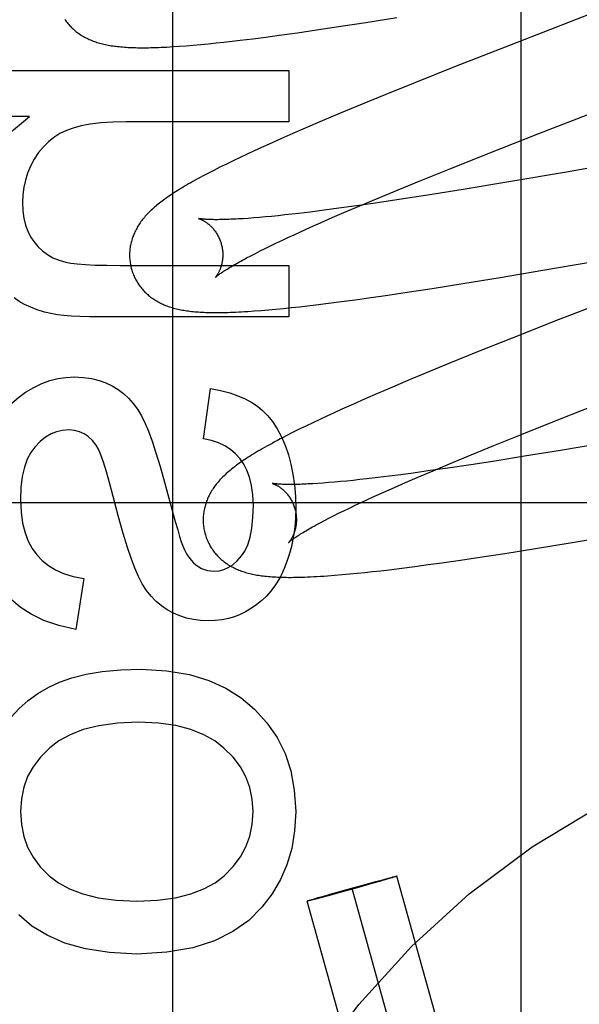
# Model space of a CAD drawing. Header units: inches. Extents: x 0 to 243, y 0 to 157.
# Tile 24 of 63: x 85.019 to 85.14, y 80.57 to 80.781. Entities that reach past the tile are written whole.
import ezdxf

# ---------------------------------------------------------------- set-up
doc = ezdxf.new("R2010")
doc.units = ezdxf.units.IN
doc.header["$LTSCALE"] = 13.357143
doc.header["$MEASUREMENT"] = 0
doc.linetypes.add('HIDDEN', pattern=[0.2, 0.1, -0.1])
doc.layers.add('DEFAULT_2', color=8, linetype='HIDDEN')
doc.layers.add('RIGHTHAND_DOOR_ASSEMBLY', color=7, linetype='CONTINUOUS')

msp = doc.modelspace()

# ---------------------------------------------------------------- linework, layer by layer
at = {"layer": 'DEFAULT_2', "color": 8, "linetype": 'HIDDEN'}
for p, q in [((85.12702, 80.37265), (85.12702, 80.97745)), ((85.16362, 80.79033), (85.12489, 80.77532)), ((85.08833, 80.77926), (85.09371, 80.7801)), ((85.09371, 80.7801), (85.10035, 80.78116)), ((85.07513, 80.77734), (85.07906, 80.77789)), ((85.07906, 80.77789), (85.08311, 80.77848)), ((85.08311, 80.77848), (85.08833, 80.77926)), ((85.05669, 80.77522), (85.05829, 80.77536)), ((85.05829, 80.77536), (85.05992, 80.77552)), ((85.05992, 80.77552), (85.06158, 80.77569)), ((85.06158, 80.77569), (85.06327, 80.77587)), ((85.06327, 80.77587), (85.065, 80.77606)), ((85.065, 80.77606), (85.06676, 80.77627)), ((85.06676, 80.77627), (85.06947, 80.7766)), ((85.06947, 80.7766), (85.07226, 80.77696)), ((85.07226, 80.77696), (85.07513, 80.77734)), ((85.12489, 80.77532), (85.11276, 80.77056)), ((85.05369, 80.77499), (85.05515, 80.77509)), ((85.05515, 80.77509), (85.05669, 80.77522)), ((85.01201, 80.76981), (85.0772, 80.76981)), ((85.0772, 80.76981), (85.0772, 80.75876)), ((85.11276, 80.77056), (85.1042, 80.76714)), ((85.1042, 80.76714), (85.09797, 80.76463)), ((85.09797, 80.76463), (85.09294, 80.76257)), ((85.13081, 80.75626), (85.15201, 80.76449)), ((85.08808, 80.76055), (85.08431, 80.75897)), ((85.09294, 80.76257), (85.08808, 80.76055)), ((85.02158, 80.75992), (85.01201, 80.75992)), ((85.0772, 80.75876), (85.04227, 80.75876)), ((85.08431, 80.75897), (85.08067, 80.75741)), ((85.08067, 80.75741), (85.07803, 80.75626)), ((85.07546, 80.75513), (85.07297, 80.75402)), ((85.07803, 80.75626), (85.07546, 80.75513)), ((85.11994, 80.75199), (85.13081, 80.75626)), ((85.17878, 80.75534), (85.13672, 80.74801)), ((85.06978, 80.75256), (85.06824, 80.75185)), ((85.07135, 80.75328), (85.06978, 80.75256)), ((85.07297, 80.75402), (85.07135, 80.75328)), ((85.06525, 80.75043), (85.0638, 80.74972)), ((85.06673, 80.75114), (85.06525, 80.75043)), ((85.06824, 80.75185), (85.06673, 80.75114)), ((85.11155, 80.74865), (85.11994, 80.75199)), ((85.06108, 80.74835), (85.05984, 80.74772)), ((85.0624, 80.74902), (85.06108, 80.74835)), ((85.0638, 80.74972), (85.0624, 80.74902)), ((85.1055, 80.7462), (85.11155, 80.74865)), ((85.13672, 80.74801), (85.12397, 80.74583)), ((85.10064, 80.74422), (85.1055, 80.7462)), ((85.12397, 80.74583), (85.11499, 80.74434)), ((85.09598, 80.74228), (85.10064, 80.74422)), ((85.11499, 80.74434), (85.10741, 80.74312)), ((85.09241, 80.74078), (85.09598, 80.74228)), ((85.09716, 80.74155), (85.09329, 80.74098)), ((85.10219, 80.74231), (85.09716, 80.74155)), ((85.10741, 80.74312), (85.10219, 80.74231)), ((85.08177, 80.73943), (85.07937, 80.73915)), ((85.08427, 80.73975), (85.08177, 80.73943)), ((85.08687, 80.74009), (85.08427, 80.73975)), ((85.08956, 80.74046), (85.08687, 80.74009)), ((85.08898, 80.73932), (85.09241, 80.74078)), ((85.09329, 80.74098), (85.08956, 80.74046)), ((85.06847, 80.73808), (85.06736, 80.738)), ((85.06965, 80.73817), (85.06847, 80.73808)), ((85.07088, 80.73827), (85.06965, 80.73817)), ((85.07216, 80.73838), (85.07088, 80.73827)), ((85.0735, 80.73851), (85.07216, 80.73838)), ((85.07489, 80.73865), (85.0735, 80.73851)), ((85.07634, 80.7388), (85.07489, 80.73865)), ((85.07783, 80.73897), (85.07634, 80.7388)), ((85.07937, 80.73915), (85.07783, 80.73897)), ((85.08414, 80.73721), (85.08651, 80.73825)), ((85.08651, 80.73825), (85.08898, 80.73932)), ((85.0783, 80.73457), (85.07969, 80.73521)), ((85.07969, 80.73521), (85.08186, 80.73619)), ((85.08186, 80.73619), (85.08414, 80.73721)), ((85.13416, 80.72737), (85.17998, 80.73535)), ((85.07443, 80.73275), (85.07567, 80.73334)), ((85.07567, 80.73334), (85.07696, 80.73395)), ((85.07696, 80.73395), (85.0783, 80.73457)), ((85.07001, 80.73056), (85.07103, 80.73108)), ((85.07103, 80.73108), (85.07211, 80.73162)), ((85.07211, 80.73162), (85.07325, 80.73218)), ((85.07325, 80.73218), (85.07443, 80.73275)), ((85.06813, 80.72958), (85.06904, 80.73006)), ((85.06904, 80.73006), (85.07001, 80.73056)), ((85.04104, 80.728), (85.0772, 80.728)), ((85.0772, 80.728), (85.0772, 80.71695)), ((85.12249, 80.72541), (85.13416, 80.72737)), ((85.11454, 80.72411), (85.12249, 80.72541)), ((85.10257, 80.72223), (85.10792, 80.72306)), ((85.10792, 80.72306), (85.11454, 80.72411)), ((85.15395, 80.72368), (85.13493, 80.71628)), ((85.08851, 80.72023), (85.0914, 80.72062)), ((85.0914, 80.72062), (85.09435, 80.72103)), ((85.09435, 80.72103), (85.0984, 80.72161)), ((85.0984, 80.72161), (85.10257, 80.72223)), ((85.06976, 80.71821), (85.07124, 80.71833)), ((85.07124, 80.71833), (85.0728, 80.71846)), ((85.0728, 80.71846), (85.07442, 80.7186)), ((85.07442, 80.7186), (85.07607, 80.71876)), ((85.07607, 80.71876), (85.07775, 80.71894)), ((85.07775, 80.71894), (85.07945, 80.71912)), ((85.07945, 80.71912), (85.08119, 80.71932)), ((85.08119, 80.71932), (85.08297, 80.71953)), ((85.08297, 80.71953), (85.0857, 80.71987)), ((85.0857, 80.71987), (85.08851, 80.72023)), ((85.0772, 80.71695), (85.03681, 80.71695)), ((85.13493, 80.71628), (85.1251, 80.71239)), ((85.1251, 80.71239), (85.11767, 80.70942)), ((85.11767, 80.70942), (85.11151, 80.70692)), ((85.11151, 80.70692), (85.10654, 80.70488)), ((85.10654, 80.70488), (85.10269, 80.70327)), ((85.05891, 80.6908), (85.06038, 80.7016)), ((85.09896, 80.70169), (85.09624, 80.70052)), ((85.10269, 80.70327), (85.09896, 80.70169)), ((85.0936, 80.69937), (85.09103, 80.69824)), ((85.09624, 80.70052), (85.0936, 80.69937)), ((85.13559, 80.69514), (85.14644, 80.69941)), ((85.09103, 80.69824), (85.08854, 80.69713)), ((85.08535, 80.69567), (85.08382, 80.69495)), ((85.08693, 80.6964), (85.08535, 80.69567)), ((85.08854, 80.69713), (85.08693, 80.6964)), ((85.12722, 80.69181), (85.13559, 80.69514)), ((85.08086, 80.69354), (85.07942, 80.69284)), ((85.08232, 80.69425), (85.08086, 80.69354)), ((85.08382, 80.69495), (85.08232, 80.69425)), ((85.07801, 80.69214), (85.07664, 80.69145)), ((85.07942, 80.69284), (85.07801, 80.69214)), ((85.12118, 80.68937), (85.12722, 80.69181)), ((85.11633, 80.68739), (85.12118, 80.68937)), ((85.14682, 80.69024), (85.13544, 80.68832)), ((85.11168, 80.68546), (85.11633, 80.68739)), ((85.12773, 80.68706), (85.12136, 80.68604)), ((85.13544, 80.68832), (85.12773, 80.68706)), ((85.1113, 80.68451), (85.10751, 80.68397)), ((85.10812, 80.68395), (85.11168, 80.68546)), ((85.11623, 80.68525), (85.1113, 80.68451)), ((85.12136, 80.68604), (85.11623, 80.68525)), ((85.09627, 80.68249), (85.09394, 80.68221)), ((85.0987, 80.68279), (85.09627, 80.68249)), ((85.10124, 80.68311), (85.0987, 80.68279)), ((85.10387, 80.68346), (85.10124, 80.68311)), ((85.10224, 80.68143), (85.1047, 80.68249)), ((85.10751, 80.68397), (85.10387, 80.68346)), ((85.1047, 80.68249), (85.10812, 80.68395)), ((85.05053, 80.68152), (85.05284, 80.67309)), ((85.08343, 80.68123), (85.08236, 80.68116)), ((85.08455, 80.68131), (85.08343, 80.68123)), ((85.08573, 80.6814), (85.08455, 80.68131)), ((85.08697, 80.6815), (85.08573, 80.6814)), ((85.08826, 80.68162), (85.08697, 80.6815)), ((85.0896, 80.68175), (85.08826, 80.68162)), ((85.091, 80.68189), (85.0896, 80.68175)), ((85.09244, 80.68205), (85.091, 80.68189)), ((85.09394, 80.68221), (85.09244, 80.68205)), ((85.0976, 80.67938), (85.09987, 80.68039)), ((85.09987, 80.68039), (85.10224, 80.68143)), ((85.09405, 80.67776), (85.09544, 80.6784)), ((85.09544, 80.6784), (85.0976, 80.67938)), ((85.47722, 80.67705), (84.97722, 80.67705)), ((85.09019, 80.67595), (85.09143, 80.67654)), ((85.09143, 80.67654), (85.09271, 80.67714)), ((85.09271, 80.67714), (85.09405, 80.67776)), ((85.08578, 80.67376), (85.0868, 80.67428)), ((85.0868, 80.67428), (85.08788, 80.67482)), ((85.08788, 80.67482), (85.08901, 80.67537)), ((85.08901, 80.67537), (85.09019, 80.67595)), ((85.08391, 80.67278), (85.08481, 80.67326)), ((85.08481, 80.67326), (85.08578, 80.67376)), ((85.138, 80.66857), (85.14843, 80.67032)), ((85.13009, 80.66728), (85.138, 80.66857)), ((85.11818, 80.66541), (85.12351, 80.66623)), ((85.12351, 80.66623), (85.13009, 80.66728)), ((85.1014, 80.66306), (85.1042, 80.66342)), ((85.1042, 80.66342), (85.10707, 80.66381)), ((85.10707, 80.66381), (85.11001, 80.66422)), ((85.11001, 80.66422), (85.11404, 80.6648)), ((85.11404, 80.6648), (85.11818, 80.66541)), ((85.08701, 80.66153), (85.0886, 80.66167)), ((85.0886, 80.66167), (85.0902, 80.66181)), ((85.0902, 80.66181), (85.09182, 80.66197)), ((85.09182, 80.66197), (85.09348, 80.66214)), ((85.09348, 80.66214), (85.09517, 80.66232)), ((85.09517, 80.66232), (85.09691, 80.66252)), ((85.09691, 80.66252), (85.09868, 80.66273)), ((85.09868, 80.66273), (85.1014, 80.66306)), ((85.03319, 80.66084), (85.03147, 80.64991)), ((85.09308, 80.59511), (85.09585, 80.59587)), ((85.09662, 80.59588), (85.09497, 80.5954)), ((85.09585, 80.59587), (85.09755, 80.59632)), ((85.09803, 80.59629), (85.09662, 80.59588)), ((85.09755, 80.59632), (85.09853, 80.59658)), ((85.09881, 80.59652), (85.09803, 80.59629)), ((85.09853, 80.59658), (85.09912, 80.59673)), ((85.09936, 80.59668), (85.09881, 80.59652)), ((85.09912, 80.59673), (85.09951, 80.59683)), ((85.09963, 80.59676), (85.09936, 80.59668)), ((85.09951, 80.59683), (85.09976, 80.5969)), ((85.09986, 80.59684), (85.09963, 80.59676)), ((85.09976, 80.5969), (85.09991, 80.59693)), ((85.09999, 80.59688), (85.09986, 80.59684)), ((85.10011, 80.59692), (85.09999, 80.59688)), ((85.13923, 80.45734), (85.10039, 80.59703)), ((85.08655, 80.59329), (85.08964, 80.59416)), ((85.09187, 80.59453), (85.08843, 80.59358)), ((85.08964, 80.59416), (85.09308, 80.59511)), ((85.1296, 80.45466), (85.09076, 80.59435)), ((85.09497, 80.5954), (85.09187, 80.59453)), ((85.11996, 80.45198), (85.08112, 80.59167)), ((85.08141, 80.59178), (85.08152, 80.59181)), ((85.08152, 80.59181), (85.08165, 80.59186)), ((85.08175, 80.5918), (85.0816, 80.59176)), ((85.08165, 80.59186), (85.08188, 80.59193)), ((85.082, 80.59186), (85.08175, 80.5918)), ((85.08188, 80.59193), (85.08216, 80.59201)), ((85.08239, 80.59196), (85.082, 80.59186)), ((85.08216, 80.59201), (85.0827, 80.59218)), ((85.08298, 80.59211), (85.08239, 80.59196)), ((85.0827, 80.59218), (85.08348, 80.59241)), ((85.08397, 80.59237), (85.08298, 80.59211)), ((85.08348, 80.59241), (85.08489, 80.59282)), ((85.08566, 80.59282), (85.08397, 80.59237)), ((85.08489, 80.59282), (85.08655, 80.59329)), ((85.08843, 80.59358), (85.08566, 80.59282))]:
    msp.add_line(p, q, dxfattribs=at)
for points in [[(85.02914, 80.78076), (85.02929, 80.78053), (85.02945, 80.78031), (85.02962, 80.78009), (85.02979, 80.77988), (85.02997, 80.77967), (85.03015, 80.77947), (85.03033, 80.77927), (85.03052, 80.77907), (85.03071, 80.77889), (85.03091, 80.7787), (85.03111, 80.77852), (85.03131, 80.77835), (85.03152, 80.77818), (85.03173, 80.77801), (85.03195, 80.77785), (85.03217, 80.77769), (85.0324, 80.77753), (85.03263, 80.77738), (85.03287, 80.77724), (85.03311, 80.77709), (85.03336, 80.77695), (85.03361, 80.77682), (85.03387, 80.77669), (85.03413, 80.77656), (85.03439, 80.77644), (85.03465, 80.77633), (85.03492, 80.77622), (85.0352, 80.77611), (85.03547, 80.77601), (85.03576, 80.77591), (85.03604, 80.77582), (85.03633, 80.77573), (85.03662, 80.77565), (85.03692, 80.77557), (85.03722, 80.77549), (85.03753, 80.77542), (85.03784, 80.77535), (85.03815, 80.77528), (85.03847, 80.77522), (85.03879, 80.77517), (85.03911, 80.77511), (85.03945, 80.77506), (85.03978, 80.77502), (85.04012, 80.77497), (85.04047, 80.77493), (85.04082, 80.7749), (85.04117, 80.77486), (85.04154, 80.77483), (85.04191, 80.7748), (85.04229, 80.77478), (85.04268, 80.77475), (85.04307, 80.77473), (85.04348, 80.77472), (85.04389, 80.7747), (85.04432, 80.77469), (85.04475, 80.77468), (85.0452, 80.77468), (85.04566, 80.77467), (85.04613, 80.77467), (85.04661, 80.77468), (85.04711, 80.77468), (85.04762, 80.77469), (85.04815, 80.77471), (85.04869, 80.77472), (85.04925, 80.77474), (85.04982, 80.77477), (85.05042, 80.77479), (85.05103, 80.77482), (85.05166, 80.77486), (85.05232, 80.7749), (85.05369, 80.77499)], [(85.01053, 80.73923), (85.01088, 80.74353), (85.01179, 80.74743), (85.01324, 80.7509), (85.01532, 80.75407), (85.01811, 80.75709), (85.02158, 80.75992)], [(85.04227, 80.75876), (85.03941, 80.75869), (85.03685, 80.75853), (85.03461, 80.75825), (85.03265, 80.75789), (85.03095, 80.75744), (85.0295, 80.75692)], [(85.0295, 80.75692), (85.02809, 80.75624), (85.0268, 80.75543), (85.02562, 80.75451), (85.02454, 80.75344), (85.02352, 80.75219), (85.02258, 80.75077)], [(85.02258, 80.75077), (85.02179, 80.74929), (85.02116, 80.7478), (85.02067, 80.74629), (85.02033, 80.74475), (85.02012, 80.74313), (85.02005, 80.74145)], [(85.05984, 80.74772), (85.05926, 80.74741), (85.05869, 80.74711), (85.05815, 80.74682), (85.05762, 80.74653), (85.05712, 80.74625), (85.05663, 80.74598), (85.05616, 80.74571), (85.0557, 80.74545), (85.05526, 80.7452), (85.05483, 80.74495), (85.05442, 80.7447), (85.05401, 80.74446), (85.05363, 80.74422), (85.05325, 80.74399), (85.05288, 80.74376), (85.05253, 80.74353), (85.05218, 80.7433), (85.05184, 80.74308), (85.05151, 80.74286), (85.05119, 80.74264), (85.05088, 80.74242), (85.05058, 80.7422), (85.05028, 80.74199), (85.05, 80.74178), (85.04971, 80.74156), (85.04944, 80.74135), (85.04917, 80.74114), (85.04891, 80.74092), (85.04865, 80.74071), (85.0484, 80.7405)], [(85.02005, 80.74145), (85.02013, 80.7397), (85.02035, 80.7381), (85.02071, 80.73665), (85.02119, 80.73534), (85.02178, 80.73415), (85.02249, 80.73309)], [(85.0484, 80.7405), (85.04816, 80.74028), (85.04792, 80.74007), (85.04768, 80.73985), (85.04746, 80.73963), (85.04723, 80.73941), (85.04701, 80.73919), (85.0468, 80.73897), (85.0466, 80.73875), (85.04639, 80.73852), (85.0462, 80.73829), (85.04601, 80.73807), (85.04582, 80.73784), (85.04564, 80.7376), (85.04547, 80.73737), (85.0453, 80.73713), (85.04514, 80.7369), (85.04499, 80.73666), (85.04483, 80.73641), (85.04469, 80.73617), (85.04455, 80.73592), (85.04442, 80.73568), (85.04429, 80.73543), (85.04417, 80.73518), (85.04405, 80.73493), (85.04395, 80.73468), (85.04385, 80.73443), (85.04375, 80.73418), (85.04366, 80.73392), (85.04358, 80.73367), (85.0435, 80.73341), (85.04342, 80.73315), (85.04336, 80.73289), (85.0433, 80.73263), (85.04324, 80.73236), (85.04319, 80.7321), (85.04315, 80.73183), (85.04311, 80.73156), (85.04308, 80.73129), (85.04306, 80.73101), (85.04304, 80.73074), (85.04303, 80.73046), (85.04303, 80.73019), (85.04303, 80.72991), (85.04304, 80.72963), (85.04306, 80.72936), (85.04308, 80.72908), (85.04312, 80.7288), (85.04315, 80.72853), (85.0432, 80.72825), (85.04325, 80.72798), (85.04331, 80.72771), (85.04337, 80.72743), (85.04344, 80.7272)], [(85.05786, 80.73803), (85.05785, 80.73803), (85.05784, 80.73803), (85.05785, 80.73803), (85.05786, 80.73803), (85.05788, 80.73802), (85.05791, 80.73801), (85.05795, 80.738), (85.05799, 80.73798), (85.05804, 80.73797), (85.0581, 80.73795), (85.05816, 80.73792), (85.05823, 80.7379), (85.0583, 80.73787), (85.05838, 80.73783), (85.05846, 80.7378), (85.05854, 80.73775), (85.05863, 80.73771), (85.05873, 80.73766), (85.05883, 80.73761), (85.05893, 80.73755), (85.05903, 80.73749), (85.05914, 80.73743), (85.05925, 80.73736), (85.05936, 80.73728), (85.05948, 80.7372), (85.05959, 80.73712), (85.05971, 80.73703), (85.05984, 80.73693), (85.05996, 80.73683), (85.06009, 80.73673), (85.06022, 80.73661), (85.06034, 80.7365), (85.06047, 80.73637), (85.06061, 80.73624), (85.06074, 80.7361), (85.06087, 80.73596), (85.061, 80.7358), (85.06113, 80.73564), (85.06126, 80.73548), (85.06139, 80.7353), (85.06151, 80.73512), (85.06164, 80.73494), (85.06176, 80.73474), (85.06188, 80.73455), (85.06199, 80.73434), (85.0621, 80.73413), (85.0622, 80.73391), (85.0623, 80.73369), (85.0624, 80.73347), (85.06249, 80.73324), (85.06257, 80.733), (85.06264, 80.73277), (85.0627, 80.73256)], [(85.06736, 80.738), (85.0663, 80.73794), (85.0658, 80.73791), (85.06531, 80.73789), (85.06483, 80.73787), (85.06438, 80.73785), (85.06393, 80.73783), (85.06351, 80.73782), (85.0631, 80.73781), (85.0627, 80.7378), (85.06232, 80.7378), (85.06196, 80.73779), (85.06161, 80.73779), (85.06128, 80.73779), (85.06097, 80.7378), (85.06067, 80.7378), (85.06039, 80.73781), (85.06012, 80.73782), (85.05987, 80.73783), (85.05964, 80.73784), (85.05942, 80.73785), (85.05922, 80.73787), (85.05903, 80.73788), (85.05886, 80.73789), (85.05871, 80.73791), (85.05856, 80.73792), (85.05844, 80.73794), (85.05832, 80.73795), (85.05822, 80.73797), (85.05813, 80.73798), (85.05806, 80.73799), (85.05799, 80.738), (85.05794, 80.73801), (85.0579, 80.73802), (85.05787, 80.73802), (85.05786, 80.73803)], [(85.02249, 80.73309), (85.02337, 80.73202), (85.02435, 80.7311), (85.02541, 80.73031), (85.02658, 80.72964), (85.02791, 80.72909), (85.02937, 80.72865)], [(85.0627, 80.73256), (85.06276, 80.73235), (85.06282, 80.73211), (85.06287, 80.73187), (85.06291, 80.73162), (85.06295, 80.73138), (85.06298, 80.73114), (85.063, 80.7309), (85.06301, 80.73066), (85.06302, 80.73043), (85.06302, 80.7302), (85.06302, 80.72997), (85.06301, 80.72975), (85.06299, 80.72953), (85.06297, 80.72931), (85.06295, 80.7291), (85.06292, 80.7289), (85.06288, 80.7287), (85.06285, 80.72851), (85.0628, 80.72832), (85.06276, 80.72814), (85.06271, 80.72797), (85.06266, 80.7278), (85.06261, 80.72764), (85.06256, 80.72748), (85.06251, 80.72733), (85.06245, 80.72719), (85.06239, 80.72705), (85.06234, 80.72691), (85.06228, 80.72679), (85.06222, 80.72666), (85.06216, 80.72655), (85.0621, 80.72644), (85.06204, 80.72633), (85.06199, 80.72623), (85.06193, 80.72614), (85.06188, 80.72605), (85.06182, 80.72596), (85.06177, 80.72588), (85.06172, 80.72581), (85.06167, 80.72574), (85.06162, 80.72568), (85.06158, 80.72562), (85.06154, 80.72557), (85.0615, 80.72552), (85.06147, 80.72548), (85.06144, 80.72545), (85.06141, 80.72542), (85.06139, 80.7254), (85.06138, 80.72538), (85.06137, 80.72537), (85.06136, 80.72536)], [(85.06136, 80.72536), (85.06137, 80.72537), (85.06139, 80.72539), (85.06141, 80.72541), (85.06144, 80.72544), (85.06148, 80.72547), (85.06153, 80.72551), (85.06159, 80.72556), (85.06166, 80.72562), (85.06174, 80.72568), (85.06183, 80.72575), (85.06193, 80.72583), (85.06204, 80.72592), (85.06217, 80.72601), (85.06231, 80.72611), (85.06246, 80.72622), (85.06263, 80.72634), (85.06281, 80.72646), (85.06301, 80.72659), (85.06321, 80.72673), (85.06344, 80.72687), (85.06368, 80.72702), (85.06393, 80.72718), (85.0642, 80.72735), (85.06448, 80.72752), (85.06478, 80.7277), (85.06509, 80.72789), (85.06542, 80.72808), (85.06576, 80.72827), (85.06612, 80.72848), (85.06649, 80.72869), (85.06688, 80.7289), (85.06728, 80.72912), (85.0677, 80.72935), (85.06813, 80.72958)], [(85.02937, 80.72865), (85.03042, 80.72845), (85.03181, 80.72829), (85.03354, 80.72816), (85.03564, 80.72807), (85.03814, 80.72802), (85.04104, 80.728)], [(85.04344, 80.7272), (85.0435, 80.72697), (85.04359, 80.72671), (85.04368, 80.72644), (85.04377, 80.72618), (85.04388, 80.72592), (85.04399, 80.72566), (85.04411, 80.72541), (85.04423, 80.72516), (85.04436, 80.72491), (85.04449, 80.72467), (85.04464, 80.72443), (85.04478, 80.72419), (85.04493, 80.72396), (85.04509, 80.72373), (85.04525, 80.72351), (85.04542, 80.72329), (85.04559, 80.72308), (85.04577, 80.72287), (85.04595, 80.72266), (85.04614, 80.72246), (85.04633, 80.72227), (85.04652, 80.72208), (85.04672, 80.7219), (85.04692, 80.72172), (85.04712, 80.72154), (85.04733, 80.72137), (85.04755, 80.7212), (85.04776, 80.72104), (85.04799, 80.72088), (85.04821, 80.72073), (85.04845, 80.72058), (85.04869, 80.72043), (85.04893, 80.72029), (85.04918, 80.72015), (85.04943, 80.72001), (85.04969, 80.71988), (85.04995, 80.71976), (85.05021, 80.71964), (85.05048, 80.71952), (85.05075, 80.71941), (85.05103, 80.71931), (85.05131, 80.71921), (85.05159, 80.71911), (85.05188, 80.71902), (85.05217, 80.71893), (85.05246, 80.71884), (85.05276, 80.71876), (85.05306, 80.71869), (85.05337, 80.71861), (85.05368, 80.71855), (85.054, 80.71848), (85.05432, 80.71842), (85.05464, 80.71837), (85.05497, 80.71831), (85.0553, 80.71826), (85.05564, 80.71822), (85.05598, 80.71817), (85.05633, 80.71813), (85.05668, 80.7181), (85.05704, 80.71806), (85.05741, 80.71803), (85.05779, 80.718), (85.05817, 80.71798), (85.05856, 80.71796), (85.05896, 80.71794), (85.05937, 80.71792), (85.05979, 80.71791), (85.06022, 80.7179), (85.06066, 80.71789), (85.06112, 80.71789), (85.06158, 80.71788), (85.06206, 80.71788), (85.06255, 80.71789), (85.06306, 80.7179), (85.06358, 80.71791), (85.06411, 80.71792), (85.06467, 80.71794), (85.06524, 80.71796), (85.06583, 80.71798), (85.06643, 80.71801), (85.06706, 80.71804), (85.0677, 80.71808), (85.06837, 80.71812), (85.06976, 80.71821)], [(85.02648, 80.71758), (85.0248, 80.71798), (85.02324, 80.71846), (85.02182, 80.71901), (85.02052, 80.71962), (85.01934, 80.72028), (85.01827, 80.721)], [(85.03681, 80.71695), (85.03444, 80.71697), (85.03234, 80.71702), (85.03051, 80.71711), (85.02894, 80.71723), (85.02759, 80.71739), (85.02648, 80.71758)], [(85.02072, 80.7008), (85.02246, 80.70183), (85.02419, 80.70266), (85.02591, 80.70328), (85.02763, 80.70371), (85.02938, 80.70397), (85.03116, 80.70406)], [(85.03116, 80.70406), (85.0331, 80.70396), (85.03488, 80.70372), (85.03649, 80.70333), (85.03796, 80.70281), (85.03933, 80.70216), (85.04059, 80.70138)], [(85.06038, 80.7016), (85.06255, 80.70115), (85.06451, 80.70063), (85.06627, 80.70002), (85.06784, 80.69935), (85.06923, 80.69861), (85.07045, 80.6978)], [(85.0132, 80.69152), (85.0142, 80.69357), (85.0153, 80.6954), (85.01649, 80.697), (85.01779, 80.69842), (85.0192, 80.69969), (85.02072, 80.7008)], [(85.04059, 80.70138), (85.04174, 80.70051), (85.04281, 80.69952), (85.04381, 80.69839), (85.04474, 80.69713), (85.0456, 80.6957), (85.04638, 80.69411)], [(85.07045, 80.6978), (85.07157, 80.69689), (85.07265, 80.69578), (85.07369, 80.69448), (85.07468, 80.69297), (85.0756, 80.6912), (85.07647, 80.6892)], [(85.04638, 80.69411), (85.04708, 80.69242), (85.04784, 80.69031), (85.04867, 80.68778), (85.04957, 80.68485), (85.05053, 80.68152)], [(85.02999, 80.6927), (85.02866, 80.69261), (85.02738, 80.69232), (85.02618, 80.69184), (85.02501, 80.69115), (85.02384, 80.69021), (85.02269, 80.68902)], [(85.03586, 80.68943), (85.03505, 80.69046), (85.03418, 80.69128), (85.03327, 80.6919), (85.03228, 80.69233), (85.03118, 80.6926), (85.02999, 80.6927)], [(85.07664, 80.69145), (85.07598, 80.69111), (85.07535, 80.69077), (85.07473, 80.69045), (85.07414, 80.69014), (85.07358, 80.68983), (85.07303, 80.68953), (85.0725, 80.68924), (85.07199, 80.68895), (85.0715, 80.68867), (85.07103, 80.6884), (85.07057, 80.68813), (85.07013, 80.68786), (85.0697, 80.6876), (85.06928, 80.68735), (85.06888, 80.6871), (85.06849, 80.68685), (85.06811, 80.6866), (85.06775, 80.68636), (85.06739, 80.68612), (85.06704, 80.68589), (85.06671, 80.68565), (85.06638, 80.68542), (85.06606, 80.68519), (85.06575, 80.68495), (85.06544, 80.68472), (85.06515, 80.68449), (85.06486, 80.68426), (85.06458, 80.68403), (85.06431, 80.6838)], [(85.02269, 80.68902), (85.02182, 80.68784), (85.02108, 80.6864), (85.02047, 80.6847), (85.02001, 80.6827), (85.01973, 80.68037), (85.01962, 80.67772)], [(85.03882, 80.68118), (85.0381, 80.68373), (85.03745, 80.68577), (85.03686, 80.68737), (85.03633, 80.6886), (85.03586, 80.68943)], [(85.06675, 80.68648), (85.06577, 80.68756), (85.06466, 80.6885), (85.06346, 80.68929), (85.06211, 80.68994), (85.06059, 80.69044), (85.05891, 80.6908)], [(85.07647, 80.6892), (85.0771, 80.68736), (85.07764, 80.68536), (85.07808, 80.68321), (85.0784, 80.6809), (85.0786, 80.67841), (85.07868, 80.67576)], [(85.06959, 80.67655), (85.06948, 80.67881), (85.06921, 80.68081), (85.06878, 80.68255), (85.06821, 80.68407), (85.06754, 80.68538), (85.06675, 80.68648)], [(85.06431, 80.6838), (85.06404, 80.68357), (85.06378, 80.68334), (85.06353, 80.68311), (85.06329, 80.68288), (85.06305, 80.68265), (85.06282, 80.68242), (85.0626, 80.68219), (85.0624, 80.68197), (85.06219, 80.68174), (85.062, 80.68152), (85.06181, 80.68129), (85.06163, 80.68106), (85.06145, 80.68083), (85.06128, 80.6806), (85.06111, 80.68036), (85.06094, 80.68012), (85.06079, 80.67988), (85.06063, 80.67964), (85.06049, 80.67939), (85.06035, 80.67915), (85.06021, 80.6789), (85.06009, 80.67865), (85.05997, 80.6784), (85.05985, 80.67815), (85.05974, 80.6779), (85.05964, 80.67765), (85.05954, 80.6774), (85.05945, 80.67714), (85.05937, 80.67689), (85.05929, 80.67663), (85.05922, 80.67637), (85.05915, 80.67611), (85.05909, 80.67585), (85.05903, 80.67558), (85.05898, 80.67531), (85.05894, 80.67504), (85.05891, 80.67477), (85.05888, 80.6745), (85.05885, 80.67423), (85.05883, 80.67395), (85.05882, 80.67368), (85.05882, 80.6734), (85.05882, 80.67312), (85.05883, 80.67285), (85.05885, 80.67257), (85.05887, 80.67229), (85.05891, 80.67201), (85.05894, 80.67174), (85.05899, 80.67146), (85.05904, 80.67119), (85.0591, 80.67091), (85.05916, 80.67064), (85.05923, 80.67041)], [(85.04491, 80.66127), (85.0442, 80.6629), (85.04342, 80.66499), (85.04258, 80.66751), (85.04167, 80.67052), (85.04068, 80.67407), (85.03882, 80.68118)], [(85.07364, 80.68124), (85.07364, 80.68124), (85.07363, 80.68124), (85.07364, 80.68124), (85.07366, 80.68123), (85.07368, 80.68123), (85.07371, 80.68122), (85.07375, 80.6812), (85.0738, 80.68119), (85.07385, 80.68117), (85.0739, 80.68115), (85.07397, 80.68113), (85.07403, 80.6811), (85.07411, 80.68107), (85.07418, 80.68103), (85.07427, 80.681), (85.07435, 80.68095), (85.07444, 80.68091), (85.07454, 80.68086), (85.07463, 80.68081), (85.07474, 80.68075), (85.07484, 80.68069), (85.07495, 80.68062), (85.07506, 80.68055), (85.07517, 80.68048), (85.07528, 80.6804), (85.0754, 80.68032), (85.07552, 80.68023), (85.07564, 80.68013), (85.07577, 80.68003), (85.07589, 80.67992), (85.07602, 80.67981), (85.07615, 80.67969), (85.07628, 80.67957), (85.07641, 80.67943), (85.07654, 80.6793), (85.07667, 80.67915), (85.0768, 80.679), (85.07693, 80.67884), (85.07706, 80.67867), (85.07719, 80.6785), (85.07731, 80.67832), (85.07744, 80.67814), (85.07756, 80.67794), (85.07767, 80.67774), (85.07779, 80.67754), (85.07789, 80.67733), (85.078, 80.67711), (85.0781, 80.67689), (85.07819, 80.67667), (85.07828, 80.67644), (85.07836, 80.67621), (85.07844, 80.67597), (85.0785, 80.67577)], [(85.08236, 80.68116), (85.08136, 80.68111), (85.08088, 80.68109), (85.08041, 80.68107), (85.07996, 80.68105), (85.07953, 80.68103), (85.07911, 80.68102), (85.07871, 80.68101), (85.07833, 80.68101), (85.07796, 80.681), (85.0776, 80.681), (85.07726, 80.681), (85.07694, 80.681), (85.07664, 80.68101), (85.07635, 80.68101), (85.07607, 80.68102), (85.07581, 80.68103), (85.07557, 80.68104), (85.07535, 80.68105), (85.07514, 80.68107), (85.07494, 80.68108), (85.07476, 80.68109), (85.0746, 80.68111), (85.07444, 80.68112), (85.07431, 80.68114), (85.07419, 80.68115), (85.07408, 80.68117), (85.07398, 80.68118), (85.0739, 80.68119), (85.07383, 80.6812), (85.07377, 80.68121), (85.07372, 80.68122), (85.07368, 80.68123), (85.07366, 80.68123), (85.07364, 80.68124)], [(85.01962, 80.67772), (85.01975, 80.67507), (85.02007, 80.67271), (85.0206, 80.67065), (85.02129, 80.66886), (85.02213, 80.66728), (85.02312, 80.66593)], [(85.06707, 80.66569), (85.06777, 80.66674), (85.06837, 80.66807), (85.06887, 80.66968), (85.06926, 80.67161), (85.06949, 80.67391), (85.06959, 80.67655)], [(85.0785, 80.67577), (85.07855, 80.67556), (85.07861, 80.67532), (85.07866, 80.67508), (85.0787, 80.67483), (85.07874, 80.67459), (85.07877, 80.67435), (85.07879, 80.67411), (85.0788, 80.67387), (85.07881, 80.67364), (85.07881, 80.67341), (85.07881, 80.67318), (85.0788, 80.67296), (85.07878, 80.67274), (85.07876, 80.67252), (85.07874, 80.67231), (85.07871, 80.67211), (85.07867, 80.67191), (85.07864, 80.67172), (85.0786, 80.67153), (85.07855, 80.67135), (85.07851, 80.67118), (85.07846, 80.67101), (85.07841, 80.67085), (85.07835, 80.67069), (85.0783, 80.67054), (85.07824, 80.6704), (85.07818, 80.67026), (85.07813, 80.67012), (85.07807, 80.67), (85.07801, 80.66987), (85.07795, 80.66976), (85.07789, 80.66965), (85.07783, 80.66954), (85.07778, 80.66944), (85.07772, 80.66935), (85.07767, 80.66926), (85.07761, 80.66917), (85.07756, 80.66909), (85.07751, 80.66902), (85.07746, 80.66895), (85.07742, 80.66889), (85.07737, 80.66883), (85.07733, 80.66878), (85.07729, 80.66873), (85.07726, 80.66869), (85.07723, 80.66866), (85.0772, 80.66863), (85.07718, 80.6686), (85.07717, 80.66859), (85.07716, 80.66858), (85.07715, 80.66857)], [(85.07868, 80.67576), (85.07864, 80.67409), (85.07852, 80.67246), (85.07833, 80.67085), (85.07807, 80.66927), (85.07773, 80.66771), (85.07733, 80.66618)], [(85.05284, 80.67309), (85.05335, 80.67127), (85.05377, 80.66982), (85.05411, 80.66874), (85.05436, 80.66802)], [(85.07715, 80.66857), (85.07716, 80.66858), (85.07718, 80.6686), (85.0772, 80.66862), (85.07723, 80.66864), (85.07727, 80.66868), (85.07732, 80.66872), (85.07738, 80.66877), (85.07745, 80.66883), (85.07753, 80.66889), (85.07762, 80.66896), (85.07772, 80.66904), (85.07783, 80.66913), (85.07796, 80.66922), (85.0781, 80.66932), (85.07825, 80.66943), (85.07842, 80.66954), (85.0786, 80.66967), (85.07879, 80.6698), (85.079, 80.66993), (85.07922, 80.67008), (85.07946, 80.67023), (85.07972, 80.67039), (85.07998, 80.67055), (85.08026, 80.67073), (85.08056, 80.6709), (85.08087, 80.67109), (85.0812, 80.67128), (85.08154, 80.67148), (85.0819, 80.67168), (85.08227, 80.67189), (85.08266, 80.6721), (85.08306, 80.67232), (85.08348, 80.67255), (85.08391, 80.67278)], [(85.05923, 80.67041), (85.05929, 80.67018), (85.05938, 80.66992), (85.05947, 80.66965), (85.05956, 80.66939), (85.05967, 80.66913), (85.05978, 80.66888), (85.05989, 80.66862), (85.06002, 80.66837), (85.06015, 80.66813), (85.06028, 80.66788), (85.06042, 80.66765), (85.06056, 80.66741), (85.06072, 80.66718), (85.06087, 80.66695), (85.06103, 80.66673), (85.0612, 80.66651), (85.06137, 80.6663), (85.06155, 80.66609), (85.06173, 80.66589), (85.06191, 80.66569), (85.0621, 80.6655), (85.06229, 80.66531), (85.06249, 80.66512), (85.06269, 80.66494), (85.06289, 80.66477), (85.0631, 80.6646), (85.06331, 80.66443), (85.06353, 80.66427), (85.06375, 80.66411), (85.06398, 80.66396), (85.06421, 80.6638), (85.06445, 80.66366), (85.06469, 80.66351), (85.06494, 80.66337), (85.06519, 80.66324), (85.06544, 80.66311), (85.0657, 80.66299), (85.06596, 80.66287), (85.06623, 80.66275), (85.0665, 80.66264), (85.06677, 80.66253), (85.06705, 80.66243), (85.06733, 80.66233), (85.06761, 80.66224), (85.0679, 80.66215), (85.0682, 80.66207), (85.06849, 80.66199), (85.06879, 80.66191), (85.0691, 80.66184), (85.06941, 80.66177), (85.06972, 80.6617), (85.07004, 80.66164), (85.07036, 80.66159), (85.07069, 80.66153), (85.07102, 80.66148), (85.07136, 80.66143), (85.0717, 80.66139), (85.07206, 80.66135), (85.07242, 80.66131), (85.07279, 80.66128), (85.07317, 80.66124), (85.07356, 80.66122), (85.07396, 80.66119), (85.07437, 80.66117), (85.0748, 80.66115), (85.07524, 80.66113), (85.0757, 80.66111), (85.07617, 80.6611), (85.07665, 80.6611), (85.07715, 80.66109), (85.07767, 80.66109), (85.07821, 80.6611), (85.07876, 80.6611), (85.07933, 80.66111), (85.07992, 80.66113), (85.08054, 80.66115), (85.08117, 80.66117), (85.08183, 80.6612), (85.08252, 80.66124), (85.08322, 80.66127), (85.08395, 80.66132), (85.08469, 80.66136), (85.08546, 80.66142), (85.08701, 80.66153)], [(85.05436, 80.66802), (85.05478, 80.66702), (85.05523, 80.66614), (85.05571, 80.66539), (85.05622, 80.66474), (85.05674, 80.66419), (85.05727, 80.66374)], [(85.02312, 80.66593), (85.02428, 80.66469), (85.02563, 80.6636), (85.02714, 80.66267), (85.02888, 80.6619), (85.0309, 80.66129), (85.03319, 80.66084)], [(85.06118, 80.66243), (85.06222, 80.66251), (85.06323, 80.66276), (85.0642, 80.66317), (85.06516, 80.66378), (85.06611, 80.66462), (85.06707, 80.66569)], [(85.07733, 80.66618), (85.07685, 80.66468), (85.07634, 80.66332), (85.07581, 80.6621), (85.07527, 80.66101), (85.07471, 80.66003), (85.07414, 80.65918)], [(85.05727, 80.66374), (85.05786, 80.66333), (85.05847, 80.66301), (85.05909, 80.66276), (85.05975, 80.66258), (85.06044, 80.66247), (85.06118, 80.66243)], [(85.05111, 80.65415), (85.04989, 80.65497), (85.04874, 80.65593), (85.04767, 80.65702), (85.04668, 80.65826), (85.04576, 80.65968), (85.04491, 80.66127)], [(85.07414, 80.65918), (85.0733, 80.6581), (85.0724, 80.65709), (85.07142, 80.65615), (85.07035, 80.65528), (85.06919, 80.65447), (85.06793, 80.65372)], [(85.03147, 80.64991), (85.02784, 80.65077), (85.02464, 80.65185), (85.02192, 80.65317), (85.01958, 80.65471), (85.01753, 80.65644), (85.01579, 80.65837)], [(85.05989, 80.65175), (85.05826, 80.65183), (85.05671, 80.65203), (85.05523, 80.65237), (85.05381, 80.65283), (85.05244, 80.65342), (85.05111, 80.65415)], [(85.06793, 80.65372), (85.06676, 80.65313), (85.06552, 80.65265), (85.06422, 80.65226), (85.06286, 80.65198), (85.06141, 80.65181), (85.05989, 80.65175)], [(85.0257, 80.63757), (85.02798, 80.63864), (85.03065, 80.63955), (85.0337, 80.64031), (85.03717, 80.64088), (85.04112, 80.64123), (85.04552, 80.64138)], [(85.04552, 80.64138), (85.051, 80.64104), (85.05586, 80.64025), (85.06004, 80.63898), (85.0637, 80.6373), (85.06697, 80.63525), (85.06982, 80.63283)], [(85.01452, 80.62658), (85.01596, 80.62892), (85.01757, 80.63104), (85.01932, 80.63295), (85.02125, 80.63466), (85.02338, 80.6362), (85.0257, 80.63757)], [(85.06982, 80.63283), (85.07249, 80.62989), (85.07467, 80.62671), (85.07638, 80.62333), (85.0776, 80.61962), (85.07837, 80.61545), (85.07868, 80.61087)], [(85.04497, 80.63002), (85.04042, 80.6298), (85.03645, 80.62928), (85.03309, 80.62844), (85.03025, 80.62734), (85.02784, 80.62604), (85.02589, 80.62454)], [(85.06327, 80.62449), (85.0613, 80.62603), (85.05893, 80.62734), (85.05618, 80.62845), (85.05298, 80.62929), (85.04923, 80.6298), (85.04497, 80.63002)], [(85.02589, 80.62454), (85.02393, 80.62256), (85.02235, 80.62049), (85.02116, 80.61836), (85.02033, 80.61608), (85.01981, 80.61357), (85.01962, 80.61087)], [(85.06953, 80.61087), (85.06934, 80.61353), (85.06882, 80.61601), (85.068, 80.61828), (85.06681, 80.62042), (85.06523, 80.6225), (85.06327, 80.62449)], [(85.01962, 80.61087), (85.01981, 80.60809), (85.02033, 80.60553), (85.02116, 80.60322), (85.02233, 80.60108), (85.02388, 80.59903), (85.0258, 80.5971)], [(85.06333, 80.59711), (85.06525, 80.59906), (85.06681, 80.60113), (85.06798, 80.60327), (85.06881, 80.60558), (85.06933, 80.60812), (85.06953, 80.61087)], [(85.07868, 80.61087), (85.07843, 80.60672), (85.0778, 80.60291), (85.07678, 80.59945), (85.07538, 80.59626), (85.07359, 80.59322), (85.07142, 80.59037)], [(85.0258, 80.5971), (85.02776, 80.59558), (85.03016, 80.59429), (85.03297, 80.5932), (85.03628, 80.59237), (85.04017, 80.59186), (85.0446, 80.59165)], [(85.0446, 80.59165), (85.04903, 80.59186), (85.0529, 80.59237), (85.0562, 80.5932), (85.05899, 80.59429), (85.06138, 80.59559), (85.06333, 80.59711)], [(85.09991, 80.59693), (85.10003, 80.59696), (85.10009, 80.59697), (85.10014, 80.59698), (85.10019, 80.59699), (85.10023, 80.597), (85.10027, 80.59701), (85.1003, 80.59702), (85.10033, 80.59702), (85.10035, 80.59702), (85.10037, 80.59703), (85.10038, 80.59703), (85.10039, 80.59703), (85.10039, 80.59703)], [(85.10039, 80.59703), (85.10039, 80.59702), (85.10038, 80.59702), (85.10037, 80.59701), (85.10035, 80.597), (85.10033, 80.597), (85.10031, 80.59698), (85.10028, 80.59697), (85.10024, 80.59696), (85.1002, 80.59695), (85.10016, 80.59693), (85.10011, 80.59692)], [(85.08112, 80.59167), (85.08112, 80.59167), (85.08113, 80.59168), (85.08114, 80.59168), (85.08116, 80.59169), (85.08118, 80.5917), (85.0812, 80.59171), (85.08123, 80.59172), (85.08127, 80.59173), (85.08131, 80.59175), (85.08136, 80.59176), (85.08141, 80.59178)], [(85.0816, 80.59176), (85.08148, 80.59173), (85.08142, 80.59172), (85.08137, 80.59171), (85.08132, 80.5917), (85.08128, 80.59169), (85.08125, 80.59168), (85.08121, 80.59168), (85.08119, 80.59167), (85.08116, 80.59167), (85.08115, 80.59167), (85.08113, 80.59166), (85.08112, 80.59167), (85.08112, 80.59167)], [(85.07142, 80.59037), (85.06861, 80.58753), (85.0652, 80.58513), (85.06127, 80.58314), (85.05661, 80.58164), (85.05103, 80.5807), (85.0446, 80.58029)], [(85.0446, 80.58029), (85.03871, 80.58062), (85.03355, 80.5814), (85.02915, 80.58266), (85.02538, 80.58432), (85.02208, 80.58632), (85.0193, 80.58869)]]:
    msp.add_lwpolyline(points, dxfattribs=at)
msp.add_circle((85.22722, 80.45817), 0.175, dxfattribs=at)
at = {"layer": 'RIGHTHAND_DOOR_ASSEMBLY', "color": 8, "linetype": 'HIDDEN'}
msp.add_line((85.05222, 89.08005), (85.05222, 72.27005), dxfattribs=at)

doc.saveas('drawing.dxf')
